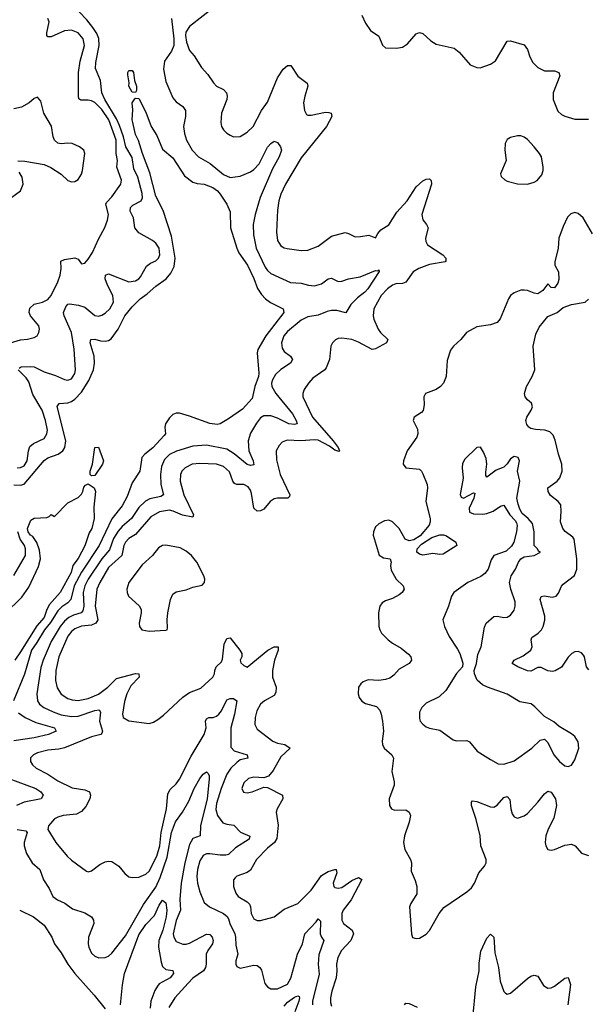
# Model space of a CAD drawing. Header units: inches. Extents: x 1649636 to 1815363, y 506543 to 641975.
# Tile 80 of 256: x 1696124 to 1699489, y 550412 to 556243. Entities that reach past the tile are written whole.
import ezdxf

# ---------------------------------------------------------------- set-up
doc = ezdxf.new("R2010")
doc.units = ezdxf.units.IN
doc.header["$MEASUREMENT"] = 0
doc.layers.add('B6595', color=7, linetype='Continuous')

msp = doc.modelspace()

# ---------------------------------------------------------------- linework, layer by layer
at = {"layer": 'B6595', "color": 5}
for points, elevation in [([(1697290.1, 556329.9), (1697130, 556202), (1697108.1, 556170), (1697105.9, 556150), (1697111, 556110), (1697130, 556061.3), (1697156.4, 556030), (1697199.9, 555959.9), (1697238, 555918), (1697270.4, 555870), (1697290, 555850.4), (1697330.7, 555830), (1697348, 555810), (1697352.7, 555790), (1697350.4, 555770.4), (1697318.5, 555690), (1697314.1, 555634.1), (1697318.7, 555610), (1697330.4, 555590), (1697350.2, 555570.2), (1697370, 555558.9), (1697390, 555550.3), (1697430, 555551.8), (1697470, 555576.9), (1697506.9, 555610), (1697554.5, 555705.5), (1697590, 555754.9), (1697650, 555899.5), (1697683.5, 555950), (1697710, 555972), (1697730, 555972.7), (1697770, 555908.8), (1697826.4, 555866.4), (1697830.2, 555850), (1697811.1, 555790), (1697804.9, 555750), (1697810, 555704.7), (1697822, 555682), (1697830, 555677.6), (1697850, 555678.5), (1697934.5, 555694.5), (1697954.4, 555694.4), (1697968.7, 555688.7), (1697971.1, 555670), (1697939.4, 555610), (1697790, 555424.8), (1697698.4, 555270), (1697669.4, 555210), (1697658, 555170), (1697650, 555115.3), (1697644.8, 554984.8), (1697650, 554934.8), (1697670, 554903.7), (1697690, 554891.7), (1697708.2, 554888.2), (1697790, 554876.1), (1697830, 554878), (1697890, 554902.4), (1697970, 554960.7), (1698050, 554982.4), (1698070, 554977.8), (1698110, 554957.6), (1698141.8, 554958.2), (1698190, 554966.7), (1698230, 554951), (1698243.1, 554976.9), (1698262.2, 554997.8), (1698310, 555027.8), (1698357, 555103), (1698417, 555170), (1698470, 555253.1), (1698510, 555288.9), (1698530, 555298.3), (1698550, 555300.4), (1698560.4, 555290), (1698561.3, 555270), (1698503.9, 555090), (1698510, 555057.6), (1698531.6, 555030), (1698540.9, 555010), (1698526.4, 554950), (1698528.3, 554930), (1698538.6, 554910), (1698627.9, 554850), (1698647, 554830), (1698645.8, 554814.2), (1698642.8, 554810), (1698550, 554793.8), (1698487.1, 554770), (1698454, 554750), (1698410, 554688.9), (1698390, 554681.7), (1698350, 554678.7), (1698330, 554670.6), (1698301.5, 554650), (1698264, 554610), (1698220.2, 554530), (1698216.9, 554490), (1698220.7, 554470), (1698245.5, 554410), (1698259.8, 554390), (1698303.9, 554350), (1698295.6, 554330), (1698230, 554294), (1698210, 554289.8), (1698130, 554333.6), (1698090, 554348.9), (1698030, 554356.8), (1698010, 554355.4), (1697992.6, 554347.4), (1697975.8, 554330), (1697966.3, 554310), (1697958.6, 554230), (1697938.6, 554181.4), (1697930.1, 554169.9), (1697860.1, 554119.9), (1697832.8, 554090), (1697807.8, 554052.2), (1697800.2, 554030), (1697800.2, 554010), (1697856.6, 553890), (1697979.2, 553750), (1698008.7, 553710), (1698016.5, 553690), (1698013.9, 553686.1), (1697990, 553694), (1697957.3, 553717.3), (1697890, 553752.6), (1697870, 553755.2), (1697789.1, 553749.1), (1697706.5, 553753.5), (1697677.8, 553742.2), (1697659, 553721), (1697642.7, 553690), (1697643.4, 553636.6), (1697665.1, 553550), (1697722.8, 553430), (1697720.9, 553419.1), (1697710.8, 553409.2), (1697650.7, 553409.3), (1697630, 553405), (1697606, 553390), (1697570, 553343.5), (1697550, 553334), (1697530, 553333.3), (1697510, 553349.6), (1697496.7, 553436.7), (1697490, 553456.9), (1697476.6, 553476.6), (1697451.5, 553491.5), (1697410, 553489.8), (1697396.2, 553496.2), (1697385.7, 553510), (1697365.7, 553565.7), (1697330, 553598), (1697290, 553610.5), (1697190, 553615.2), (1697146, 553610), (1697103.6, 553590), (1697084.3, 553570), (1697075.5, 553550), (1697074.3, 553510), (1697096.6, 553430), (1697153.9, 553310), (1697150, 553297), (1697088.5, 553308.5), (1697033.4, 553333.4), (1697010, 553337.8), (1696951.2, 553328.8), (1696901.2, 553298.8), (1696810, 553193.9), (1696770, 553170.4), (1696750.1, 553150), (1696741, 553130), (1696728.6, 553070), (1696650, 552999.1), (1696598.4, 552910), (1696580.8, 552870), (1696571.9, 552770), (1696586.3, 552690), (1696574.8, 552670), (1696550, 552656.6), (1696490, 552651.1), (1696450, 552636.1), (1696430, 552619.1), (1696410, 552592.4), (1696355.2, 552470), (1696338.7, 552390), (1696335.7, 552330), (1696345.8, 552285.8), (1696370, 552249.4), (1696410, 552223.6), (1696435, 552215), (1696470, 552211), (1696530, 552223.6), (1696590, 552249.3), (1696646.2, 552290), (1696698.1, 552341.9), (1696810, 552370.8), (1696830, 552370.3), (1696832.4, 552350), (1696782.6, 552297.4), (1696757.6, 552250), (1696744.9, 552204.9), (1696732, 552130), (1696737.1, 552110), (1696770, 552090.3), (1696890, 552074.7), (1696917.2, 552082.8), (1696942.1, 552097.9), (1696976, 552124), (1697090, 552230.3), (1697130, 552258.9), (1697196, 552284), (1697267.3, 552350), (1697278, 552370), (1697278.7, 552390), (1697286.9, 552410), (1697319.1, 552440.9), (1697324.5, 552455.5), (1697334.8, 552545.2), (1697350, 552578.9), (1697370, 552582.3), (1697428.1, 552510), (1697438.6, 552490), (1697438.9, 552470), (1697428.7, 552450), (1697434, 552434), (1697450, 552418), (1697470, 552408.8), (1697592.1, 552510), (1697630, 552529.2), (1697654, 552530), (1697655, 552510), (1697632.1, 552450), (1697619.6, 552390), (1697621.5, 552350), (1697641.3, 552290), (1697640.8, 552259.2), (1697630, 552240.8), (1697574, 552210), (1697549.2, 552190), (1697527.2, 552150), (1697518.5, 552110), (1697516.5, 552070), (1697530, 552041.6), (1697621.7, 551970), (1697650, 551958.5), (1697694, 551950), (1697724.4, 551930), (1697670, 551878.2), (1697623.6, 551796.4), (1697596.1, 551763.9), (1697570, 551754.3), (1697510, 551756.8), (1697478, 551750), (1697450, 551723.6), (1697438.3, 551690), (1697448.3, 551668.3), (1697470, 551665), (1697499.3, 551670), (1697570, 551698), (1697590, 551696.3), (1697679.5, 551650), (1697682.3, 551630), (1697647.7, 551570), (1697642.7, 551550), (1697653.1, 551473.1), (1697645.9, 551394.1), (1697632.6, 551370), (1697590, 551337.1), (1697526.2, 551270), (1697490, 551206.6), (1697470, 551192.2), (1697410, 551170.8), (1697399.1, 551160.9), (1697390, 551148.7), (1697390.2, 551110), (1697403.2, 551070), (1697417.5, 551050), (1697470, 551019.8), (1697484.8, 551004.8), (1697490.8, 550990), (1697494.3, 550950), (1697510, 550918.9), (1697530, 550909), (1697550, 550907.9), (1697630, 550931.2), (1697690, 550975.5), (1697770, 551010.2), (1697850, 551087.8), (1697910, 551174.3), (1697950, 551198.3), (1697990, 551211.2), (1697998, 551210), (1698000.7, 551190), (1697978.7, 551130), (1697983.5, 551110), (1697990, 551104.1), (1698010, 551100.8), (1698030, 551104.8), (1698090, 551146.1), (1698130, 551163.2), (1698150, 551150.6), (1698085.9, 551030), (1698038.2, 550970), (1698030.2, 550950), (1698031, 550911), (1698041.2, 550890), (1698092.1, 550852.1), (1698099.8, 550830), (1698084.5, 550790), (1698028.6, 550730), (1698006.6, 550690), (1697999.2, 550650), (1698001.5, 550610), (1697997.5, 550570), (1697970.7, 550490), (1697962.9, 550450), (1697963.6, 550423.6), (1697970, 550400.3)], 380), ([(1696120.7, 554179.3), (1696132.9, 554187.1), (1696190, 554190.1), (1696210, 554186.9), (1696270, 554158.1), (1696336.9, 554136.9), (1696390, 554111.7), (1696410, 554108), (1696430, 554115.3), (1696450, 554148), (1696454.6, 554170), (1696447.5, 554292.5), (1696430, 554389.7), (1696387.5, 554490), (1696383.4, 554510), (1696396.7, 554543.3), (1696410, 554558.4), (1696419.8, 554560.2), (1696473.2, 554553.2), (1696510, 554540.1), (1696570, 554491.3), (1696590, 554487.2), (1696610, 554492.4), (1696630, 554504.2), (1696657.1, 554530), (1696679.9, 554570), (1696676.3, 554610), (1696644.6, 554670), (1696630, 554709.3), (1696632.7, 554730), (1696650, 554738), (1696770, 554691.4), (1696810, 554697.1), (1696830, 554709.3), (1696839.2, 554720.8), (1696875.8, 554784.2), (1696898.7, 554801.3), (1696930, 554815.6), (1696945.4, 554830), (1696954.1, 554850), (1696950, 554889.4), (1696930, 554918.8), (1696910, 554935.5), (1696830, 554981.8), (1696805, 555010), (1696797.7, 555070), (1696779, 555110), (1696779.8, 555130), (1696794.7, 555145.3), (1696842.5, 555170), (1696851.1, 555188.9), (1696850, 555213), (1696823.7, 555310), (1696799.7, 555359.7), (1696790, 555426.4), (1696752.5, 555490), (1696738.5, 555550), (1696715.6, 555615.6), (1696696.6, 555656.6), (1696627.7, 555770), (1696611, 555810), (1696602.2, 555882.2), (1696573.4, 555953.4), (1696574.9, 555990), (1696595.6, 556090), (1696592.6, 556132.6), (1696580.9, 556160.9), (1696557.8, 556197.8), (1696522.4, 556242.4), (1696476.3, 556290)], 360), ([(1698150.2, 556270.2), (1698170, 556222.4), (1698199.8, 556179.8), (1698250, 556144.9), (1698272.2, 556092.2), (1698290, 556076.9), (1698354.1, 556074.1), (1698390, 556080.3), (1698419.3, 556100.7), (1698470, 556159.5), (1698490, 556167), (1698510, 556162), (1698558.2, 556118.2), (1698590, 556097.8), (1698694.7, 556074.7), (1698725.7, 556050), (1698790, 555975.5), (1698830, 555959.3), (1698850, 555958.4), (1698910, 555980.3), (1698940.5, 555999.5), (1699010, 556116), (1699030, 556118.8), (1699110, 556093.7), (1699130, 556067.3), (1699144.1, 556024.1), (1699161.3, 555990), (1699190, 555959.3), (1699230, 555939.5), (1699290, 555940.3), (1699315.5, 555930), (1699322, 555910), (1699281.4, 555810), (1699280.7, 555770), (1699310, 555701.6), (1699330, 555682.4), (1699350, 555672.2), (1699410, 555654.9), (1699490, 555653.4)], 420), ([(1696069.8, 554330.2), (1696130, 554346.5), (1696170, 554350.3), (1696210, 554361.3), (1696228.2, 554371.8), (1696238, 554390), (1696242, 554410), (1696237.7, 554430), (1696188.5, 554488.5), (1696180.9, 554510), (1696185.3, 554534.7), (1696210, 554559.4), (1696259.5, 554570), (1696290, 554585.2), (1696310, 554609.1), (1696349.9, 554690), (1696362.9, 554730), (1696369.2, 554769.2), (1696366.9, 554813.1), (1696390, 554823.5), (1696450, 554832.9), (1696470, 554824.9), (1696490, 554797.3), (1696510, 554801.3), (1696530, 554824.2), (1696556, 554864), (1696590, 554942.8), (1696627.3, 555012.7), (1696643.7, 555056.3), (1696649.3, 555090), (1696634, 555150), (1696638.8, 555161.2), (1696670, 555193.7), (1696723.2, 555270), (1696726.5, 555293.5), (1696699.4, 555370), (1696703.1, 555410), (1696695.4, 555450), (1696694.5, 555530), (1696651.2, 555650), (1696610, 555710.9), (1696570, 555752.9), (1696550, 555763.3), (1696530, 555766.9), (1696485.8, 555765.8), (1696475.2, 555775.2), (1696471.6, 555791.6), (1696472.6, 555930), (1696482.8, 555997.2), (1696507.8, 556090), (1696500.9, 556130), (1696470, 556165), (1696430, 556181.2), (1696390, 556177.8), (1696310, 556141.3), (1696290, 556140.9), (1696284.1, 556150), (1696285.6, 556165.6), (1696299, 556230), (1696290, 556249.7)], 380), ([(1697022.5, 556250), (1697037, 556130), (1697035.7, 556090), (1697022.5, 556057.5), (1696981.8, 555998.2), (1696975.6, 555950), (1696990, 555877.1), (1697030, 555780.5), (1697050, 555757), (1697089.2, 555729.2), (1697105.2, 555705.3), (1697106, 555670), (1697093, 555610), (1697098.8, 555570), (1697112.1, 555530), (1697144.7, 555470), (1697182.7, 555430), (1697252, 555392), (1697330, 555325.5), (1697370, 555308.7), (1697430, 555316.6), (1697490, 555341.5), (1697510, 555355.1), (1697542.5, 555390), (1697590, 555487.6), (1697610, 555510.3), (1697630, 555523.8), (1697650, 555515.5), (1697668.4, 555490), (1697674.6, 555470), (1697660.2, 555430), (1697621.1, 555358.9), (1697547, 555190), (1697517.2, 555090), (1697506.9, 555030), (1697507.7, 554970), (1697524, 554890), (1697576.9, 554777), (1697590, 554757.5), (1697610, 554740.1), (1697727.4, 554687.4), (1697790, 554683), (1697834, 554670), (1697870, 554667.2), (1697910, 554679.4), (1697950, 554708.9), (1697970, 554712.4), (1698010, 554693), (1698030, 554695.2), (1698070, 554709.3), (1698139, 554720.9), (1698230, 554757.4), (1698244, 554756), (1698250, 554762), (1698252.5, 554752.5), (1698185.5, 554650), (1698167.8, 554630), (1698123.3, 554596.7), (1698084.3, 554555.7), (1698053.7, 554506.3), (1698000.3, 554520.3), (1697970, 554521.9), (1697944.1, 554515.9), (1697890, 554493.2), (1697830, 554484.4), (1697790, 554463.4), (1697710, 554395.9), (1697687.1, 554370), (1697672.9, 554330), (1697677.2, 554297.2), (1697690, 554277.3), (1697727, 554250), (1697738.3, 554230), (1697727.4, 554210), (1697669.2, 554170.8), (1697638.1, 554141.9), (1697620.5, 554110), (1697615.5, 554090), (1697617.4, 554070), (1697641.2, 554030), (1697738.4, 553910), (1697761, 553870), (1697766.4, 553850), (1697750, 553844.9), (1697717.4, 553850), (1697650, 553883.4), (1697610, 553896.3), (1697570, 553896.3), (1697550, 553884.4), (1697525.8, 553854.2), (1697490, 553794.5), (1697476.1, 553750), (1697480.1, 553690), (1697506, 553630), (1697510, 553607.8), (1697490, 553602.9), (1697470, 553609.1), (1697392.9, 553672.9), (1697350, 553699.5), (1697230, 553723.2), (1697150, 553718), (1697052.1, 553687.9), (1697011.8, 553668.2), (1696981.8, 553638.2), (1696963.1, 553596.9), (1696957.3, 553550), (1696960.4, 553490), (1696974.5, 553430), (1696959.9, 553420.1), (1696895, 553405), (1696868.3, 553391.7), (1696830, 553354.1), (1696785.3, 553290), (1696730, 553241.8), (1696706.2, 553213.8), (1696679.2, 553170), (1696656.5, 553103.5), (1696609.7, 553050), (1696530, 552930), (1696510.8, 552890), (1696499.2, 552850), (1696503.8, 552770), (1696498.4, 552741.6), (1696489, 552731), (1696442.6, 552717.4), (1696416.1, 552703.9), (1696390, 552681.7), (1696364, 552650), (1696310, 552561.1), (1696262.5, 552450), (1696250, 552407.6), (1696225.3, 552250), (1696230.1, 552210.1), (1696241.8, 552190), (1696267.6, 552170), (1696323.3, 552143.3), (1696370, 552127.2), (1696430, 552115.7), (1696470, 552118.7), (1696570, 552152.7), (1696595.6, 552155.6), (1696601.8, 552141.8), (1696597.1, 552090), (1696613.5, 552030), (1696610, 552018), (1696603.8, 552010), (1696550, 551996.7), (1696390, 551930.4), (1696356.9, 551923.1), (1696290, 551917.3), (1696230, 551900.6), (1696205.7, 551890), (1696188.6, 551871.4), (1696187.9, 551850), (1696200.2, 551830), (1696220.9, 551810), (1696290, 551774.8), (1696350, 551736.1), (1696434.7, 551694.7), (1696510, 551682.3), (1696538.4, 551670), (1696542.8, 551650), (1696538.5, 551630), (1696515.4, 551584.6), (1696490, 551553.1), (1696460.8, 551539.2), (1696381, 551530), (1696350, 551520.9), (1696329.5, 551510), (1696295.4, 551470), (1696290, 551448.2), (1696338.3, 551370), (1696404.6, 551290), (1696430, 551266), (1696520.3, 551200.3), (1696530, 551197.6), (1696550, 551203.1), (1696599.6, 551240.4), (1696630, 551256.2), (1696650, 551260.2), (1696670, 551257.8), (1696710.4, 551230), (1696746.1, 551186.1), (1696770, 551167.6), (1696790, 551162.3), (1696830, 551165.8), (1696870, 551182), (1696890, 551201.5), (1696936.1, 551290), (1696954, 551350), (1696961.5, 551430), (1696992.9, 551570), (1697001.8, 551658.2), (1697015.2, 551684.8), (1697050, 551717.8), (1697070, 551744.9), (1697138.9, 551881.1), (1697215.7, 552010), (1697227.4, 552050), (1697224.8, 552090), (1697230, 552103.8), (1697244, 552110), (1697270, 552111.3), (1697290, 552118.9), (1697303.2, 552130), (1697319, 552150), (1697350, 552214.6), (1697370, 552222.4), (1697390, 552224), (1697410, 552210.4), (1697396.3, 552130), (1697374.2, 552050), (1697374.6, 551934.6), (1697393, 551913), (1697470.4, 551890), (1697475.5, 551870), (1697430, 551859.1), (1697410, 551844.8), (1697374.8, 551810), (1697350, 551776), (1697316.2, 551690), (1697290, 551602.4), (1697285.5, 551565.5), (1697294.4, 551530), (1697327.3, 551487.3), (1697350, 551478.2), (1697392.5, 551472.5), (1697431.3, 551431.3), (1697487.1, 551407.1), (1697481.7, 551390), (1697402, 551338), (1697360.6, 551299.4), (1697344.7, 551295.3), (1697310, 551295.8), (1697250, 551303.9), (1697230, 551302.4), (1697210, 551292.8), (1697190, 551262), (1697176.2, 551210), (1697172.8, 551170), (1697176.6, 551130), (1697190, 551079.3), (1697215.5, 551015.5), (1697248.2, 550990), (1697331.3, 550950), (1697352.2, 550932.2), (1697359.3, 550919.3), (1697367.3, 550890), (1697397.2, 550830), (1697402.1, 550810), (1697402.7, 550762.7), (1697414.9, 550710), (1697404.2, 550670), (1697404.4, 550650), (1697410, 550636), (1697430, 550626), (1697510, 550644.9), (1697530, 550641.7), (1697544.9, 550630), (1697554.7, 550614.7), (1697575, 550535), (1697590, 550515.8), (1697610, 550504.2), (1697650, 550503.1), (1697710, 550531.5), (1697730, 550567.2), (1697768.2, 550710), (1697798.1, 550770), (1697812.2, 550830), (1697879.4, 550900.6), (1697890, 550919.3), (1697903.9, 550903.9), (1697903.3, 550830), (1697910.1, 550810.1), (1697924.9, 550790), (1697893.8, 550706.2), (1697890.1, 550650.1), (1697896.8, 550590), (1697857.8, 550430), (1697857.4, 550410)], 360), ([(1696090, 553489.5), (1696130, 553486.1), (1696150, 553493.3), (1696270, 553632.1), (1696291.6, 553648.4), (1696351.7, 553670), (1696378.7, 553690), (1696390.8, 553710), (1696396.6, 553750), (1696347.1, 553952.9), (1696357.2, 553970), (1696410, 553973.8), (1696430, 553981.1), (1696450, 553996.4), (1696490, 554037.5), (1696533.9, 554106.1), (1696560.3, 554170), (1696567.9, 554210), (1696564.9, 554250), (1696540.7, 554330), (1696545.7, 554350), (1696568.2, 554351.8), (1696601.7, 554341.7), (1696630, 554339.3), (1696650, 554343.7), (1696666, 554354), (1696706.7, 554410), (1696747.4, 554490), (1696790, 554542.7), (1696836.8, 554590), (1696879.5, 554620.5), (1696930, 554666), (1696991.7, 554708.3), (1697018.4, 554741.6), (1697037.6, 554782.4), (1697044.3, 554830), (1697022.1, 554962.1), (1696973.6, 555113.6), (1696930, 555198), (1696895.4, 555335.4), (1696850.7, 555450), (1696827.2, 555527.2), (1696810, 555564), (1696793.3, 555633.3), (1696789.7, 555650.3), (1696794.7, 555710), (1696789.6, 555750), (1696805.1, 555774.9), (1696810, 555778.8), (1696830, 555776.3), (1696870, 555696.4), (1696901.8, 555610), (1696936.6, 555556.6), (1696970, 555477.3), (1697030, 555424.9), (1697098.8, 555318.8), (1697150, 555280.9), (1697173.9, 555273.9), (1697216, 555270), (1697268, 555250), (1697294.3, 555230), (1697310.3, 555210), (1697350, 555151), (1697370, 555104.7), (1697372.6, 555010), (1697409.2, 554890), (1697422.2, 554862.2), (1697471.8, 554790), (1697509.4, 554710), (1697530.9, 554650.9), (1697555, 554615), (1697578.4, 554590), (1697608.5, 554568.5), (1697683, 554530), (1697686.7, 554510), (1697580.2, 554370), (1697533.2, 554290), (1697529.5, 554270), (1697539.1, 554150), (1697536.8, 554130), (1697515.5, 554070), (1697499.8, 554000.2), (1697443, 553937), (1697361, 553879), (1697310.2, 553849.8), (1697293.9, 553846.1), (1697250, 553850.9), (1697130, 553896.1), (1697070, 553912.7), (1697050, 553912.6), (1697030, 553904.5), (1697010, 553886.2), (1696986.7, 553850), (1696982.9, 553830), (1696986.7, 553790), (1696980, 553780), (1696912, 553708), (1696864, 553670), (1696847.6, 553650), (1696834.4, 553570), (1696790, 553500.5), (1696760.6, 553419.4), (1696730, 553365), (1696670, 553287), (1696595.2, 553130), (1696489.5, 552970.5), (1696446, 552890), (1696426.8, 552810), (1696410, 552790.4), (1696373.3, 552766.7), (1696350, 552741.9), (1696306.8, 552673.2), (1696270.4, 552630), (1696225.9, 552554.1), (1696194.3, 552510), (1696152.2, 552367.8), (1696088.3, 552210)], 340), ([(1696113.5, 555406.5), (1696154.7, 555405.3), (1696270, 555386.5), (1696308.7, 555368.7), (1696370, 555327.8), (1696410, 555290.3), (1696430, 555282.4), (1696450, 555285.2), (1696470, 555296.9), (1696490, 555328.7), (1696495.6, 555350), (1696509.7, 555449.7), (1696503, 555470), (1696478.4, 555490), (1696434, 555510), (1696410, 555512.8), (1696370, 555507.7), (1696350.9, 555510.9), (1696330, 555528.9), (1696321.7, 555550), (1696313, 555613), (1696266.7, 555690), (1696250, 555761.2), (1696230, 555783.7), (1696210, 555777), (1696181.1, 555750), (1696135.3, 555724.7), (1696090, 555716)], 420), ([(1696047.9, 555170), (1696130, 555229.1), (1696145, 555270), (1696138.6, 555310), (1696120.5, 555340.5)], 420), ([(1699515.2, 554975.2), (1699459.2, 555070), (1699430, 555094.5), (1699410, 555100.4), (1699386.3, 555093.7), (1699366.3, 555073.7), (1699340.7, 555019.3), (1699315.8, 554950), (1699310.3, 554890), (1699290.7, 554810), (1699290.8, 554790), (1699314, 554750), (1699314.9, 554705.1), (1699310, 554682), (1699290, 554655.3), (1699270, 554658), (1699250, 554678), (1699219.9, 554640.1), (1699190, 554619.5), (1699170, 554622.9), (1699130, 554639.7), (1699110, 554641.7), (1699090, 554640.4), (1699050, 554625.7), (1699030, 554609.7), (1699016.5, 554590), (1698968.1, 554471.9), (1698950.5, 554450), (1698910, 554436.1), (1698830, 554424.2), (1698769.4, 554390.6), (1698734.6, 554350), (1698691.8, 554310), (1698674.6, 554285.4), (1698654.4, 554225.6), (1698649.3, 554130), (1698633.4, 554090), (1698614.6, 554070), (1698590, 554054), (1698527, 554030), (1698516.9, 554010), (1698518, 553962), (1698511.9, 553928.1), (1698503.1, 553916.9), (1698458.8, 553890), (1698454, 553870), (1698478, 553818), (1698480.8, 553790), (1698474.4, 553770), (1698416.9, 553690), (1698396.5, 553630), (1698394.4, 553610), (1698410, 553589), (1698490, 553580.9), (1698501.7, 553570), (1698510, 553553.4), (1698535, 553490), (1698537.1, 553470), (1698527.7, 553390), (1698554.5, 553290), (1698554.6, 553270), (1698548.1, 553250), (1698493.5, 553186.5), (1698457, 553163), (1698430, 553157.1), (1698406.6, 553166.6), (1698370, 553229.6), (1698330, 553269.5), (1698310, 553278.4), (1698284.1, 553275.9), (1698250, 553257), (1698230, 553239.5), (1698217.4, 553210), (1698216.5, 553190), (1698251.3, 553071.3), (1698276.7, 553056.7), (1698317.3, 553050), (1698322.7, 553030), (1698318.6, 553010), (1698322.6, 552982.6), (1698353.4, 552930), (1698394, 552890), (1698400.4, 552870), (1698388.4, 552850), (1698370, 552836.9), (1698330, 552815.3), (1698290, 552802.6), (1698270.4, 552790), (1698256.5, 552770), (1698247.4, 552730), (1698250.3, 552650.3), (1698255.3, 552630), (1698266.4, 552610), (1698305.3, 552570), (1698330, 552550.3), (1698381.9, 552521.8), (1698424.8, 552484.8), (1698439.3, 552470), (1698442.4, 552450), (1698430.2, 552429.8), (1698370, 552396.9), (1698339.1, 552360.9), (1698315.9, 552344.1), (1698290, 552335), (1698250, 552329.8), (1698186.4, 552333.6), (1698157.5, 552322.5), (1698143.1, 552310), (1698130.3, 552290), (1698127.6, 552250), (1698134, 552230), (1698150, 552208.4), (1698170, 552194), (1698235.8, 552175.8), (1698255.1, 552155.1), (1698264, 552130), (1698272.4, 552090), (1698276.9, 552030), (1698269.2, 551970), (1698271.6, 551950), (1698280.9, 551930), (1698326.7, 551890), (1698336.9, 551870), (1698327.4, 551790), (1698340.4, 551730), (1698340.4, 551710), (1698310.3, 551630), (1698313.4, 551590), (1698324.9, 551570), (1698342.7, 551562.7), (1698410, 551564), (1698429.3, 551549.3), (1698436.5, 551530), (1698430.2, 551490.2), (1698401.3, 551410), (1698395.3, 551370), (1698403.2, 551330), (1698437.5, 551270), (1698442.6, 551250), (1698441.2, 551201.2), (1698465.4, 551145.4), (1698475.3, 551110), (1698473.9, 551066.1), (1698438.3, 551010), (1698431.6, 550990), (1698443.2, 550830), (1698450, 550808.4), (1698470, 550801.1), (1698490, 550804.6), (1698530, 550827.2), (1698550, 550848.5), (1698607.1, 550950), (1698635.1, 550984.9), (1698770, 551077.8), (1698797.7, 551102.3), (1698816.3, 551130), (1698842.6, 551190), (1698875.1, 551230), (1698884.2, 551250), (1698884.8, 551270), (1698853.1, 551350), (1698849.1, 551410), (1698826.6, 551506.6), (1698799.1, 551590), (1698798, 551610), (1698803.5, 551616.5), (1698830, 551613.6), (1698910, 551580.8), (1698930, 551578.9), (1698950, 551591.8), (1698990, 551637.4), (1699010, 551643.7), (1699025.7, 551625.7), (1699030.9, 551570), (1699039.6, 551539.6), (1699050, 551522.8), (1699070, 551514.4), (1699110, 551527.8), (1699130, 551543), (1699191.6, 551610), (1699230, 551659.6), (1699250, 551674), (1699270, 551667.8), (1699296.3, 551630), (1699301.1, 551590), (1699284.6, 551515.4), (1699252.9, 551450), (1699238.9, 551410), (1699234, 551370), (1699238, 551350), (1699250, 551328.2), (1699270, 551324.9), (1699290, 551328.7), (1699350, 551354.4), (1699390, 551361.6), (1699411.6, 551351.6), (1699450, 551307.7), (1699490, 551294.4)], 420), ([(1699492.8, 552392.8), (1699478.9, 552410), (1699466.8, 552470), (1699460.7, 552480.7), (1699450, 552493.8), (1699430, 552501.6), (1699410, 552499.8), (1699392, 552490), (1699370, 552468), (1699331.3, 552408.7), (1699293.3, 552386.7), (1699277.3, 552382.7), (1699250, 552387.1), (1699210, 552405.9), (1699190, 552406), (1699150, 552385.3), (1699130, 552387.1), (1699071.6, 552410), (1699039.7, 552430), (1699051.6, 552450), (1699103.1, 552476.9), (1699148.7, 552510), (1699157.3, 552530), (1699150.7, 552570), (1699155.9, 552584.1), (1699192.7, 552610), (1699212, 552630), (1699221.8, 552650), (1699232.8, 552687.2), (1699232.9, 552710), (1699204.3, 552810), (1699210, 552828.2), (1699229.2, 552830.8), (1699275.7, 552824.3), (1699299.7, 552830), (1699313.6, 552846.4), (1699331.3, 552888.7), (1699340.4, 552899.6), (1699408, 552952), (1699421.5, 552990), (1699421.6, 553050), (1699406.1, 553166.1), (1699398, 553178), (1699352.7, 553212.7), (1699338.4, 553230), (1699325, 553270), (1699329.8, 553329.8), (1699326.4, 553370), (1699311.1, 553390), (1699265.4, 553425.4), (1699251.3, 553450), (1699250.7, 553470), (1699305.7, 553510), (1699321.5, 553530), (1699334.7, 553570), (1699332.3, 553610), (1699313, 553670), (1699294, 553754), (1699281.9, 553781.9), (1699262.3, 553802.3), (1699233, 553813), (1699176.4, 553816.4), (1699150, 553822.9), (1699137.4, 553830), (1699125.4, 553845.4), (1699119.3, 553870), (1699125.3, 553890), (1699152.2, 553930), (1699158.5, 553950), (1699153.1, 553973.1), (1699130, 553991.1), (1699115.3, 554010), (1699112.4, 554030), (1699124, 554070), (1699157.8, 554130), (1699172.5, 554170), (1699162.9, 554310), (1699178.3, 554381.7), (1699198.5, 554421.5), (1699250, 554484.9), (1699305.2, 554510), (1699341.6, 554538.4), (1699390, 554557), (1699470, 554570.3), (1699490, 554588.7)], 420), ([(1696110, 553590.1), (1696130, 553590.9), (1696150, 553601), (1696168.5, 553630), (1696175.8, 553690), (1696185.2, 553714.8), (1696206.7, 553733.3), (1696270, 553763.8), (1696285.4, 553790), (1696288.5, 553811.5), (1696277.2, 553870), (1696256.7, 553930), (1696203.1, 554023.1), (1696177.8, 554097.8), (1696162, 554122), (1696116, 554170)], 360), ([(1696035.8, 552724.2), (1696137.1, 552822.9), (1696177.5, 552882.5), (1696235.4, 553004.6), (1696246.7, 553050), (1696240.7, 553100.7), (1696226.1, 553146.1), (1696202.7, 553182.7), (1696188.9, 553190), (1696174.3, 553210), (1696170, 553230.7), (1696190, 553278.8), (1696210, 553290.6), (1696284, 553296), (1696299, 553301), (1696310, 553312), (1696330, 553302), (1696410, 553382.8), (1696470, 553413.4), (1696490, 553433.4), (1696498.9, 553450), (1696504.4, 553475.6), (1696513.4, 553486.6), (1696530, 553494), (1696564.9, 553470), (1696573.4, 553450), (1696563.4, 553356.6), (1696564.6, 553290), (1696551.3, 553230), (1696536.3, 553203.7), (1696510, 553127.2), (1696470, 553051.7), (1696438.7, 553010), (1696429.5, 552970), (1696364.3, 552850), (1696301, 552779), (1696284.2, 552750), (1696270, 552703.8), (1696225.6, 552654.4), (1696130, 552499.2), (1696094.9, 552450)], 320), ([(1696090, 552951.5), (1696157.9, 553070), (1696158.7, 553110), (1696152.6, 553130), (1696127.1, 553167.1), (1696112.9, 553210)], 340), ([(1696117.6, 552137.6), (1696156.6, 552110), (1696220.8, 552080.8), (1696330.3, 552050), (1696340.3, 552030), (1696294.4, 552010), (1696210.4, 551990), (1696090, 551972.5)], 340), ([(1696110, 551446.8), (1696160.3, 551440.3), (1696168.9, 551430), (1696150.1, 551370), (1696150.1, 551350), (1696164.7, 551304.7), (1696199.1, 551250), (1696243.6, 551210), (1696264.9, 551150), (1696299, 551099), (1696320.2, 551050), (1696348.8, 551030), (1696390.7, 551010.7), (1696436.7, 550976.7), (1696510, 550954.7), (1696550.1, 550930.1), (1696561.7, 550910), (1696562.3, 550890), (1696531, 550810), (1696529.3, 550770), (1696533, 550750), (1696550, 550715.3), (1696570, 550696.9), (1696592.3, 550687.8), (1696630, 550688.9), (1696650, 550697.3), (1696670, 550714.3), (1696750, 550817.8), (1696857.4, 551002.6), (1696930, 551105.5), (1696956.6, 551163.4), (1696996.4, 551283.6), (1697023.4, 551430), (1697046.9, 551493.1), (1697088.4, 551550), (1697125.4, 551614.6), (1697157.9, 551690), (1697190, 551750.3), (1697210, 551774.9), (1697230, 551788), (1697239.9, 551779.9), (1697245.7, 551765.7), (1697245.9, 551745.9), (1697234.6, 551630), (1697195.2, 551470), (1697191.6, 551410), (1697150, 551394), (1697130, 551357.7), (1697102.6, 551250), (1697080.6, 551130), (1697072.4, 551032.5), (1697076.4, 550970), (1697050, 550908.6), (1697033.5, 550830), (1697035.9, 550810), (1697050, 550784.7), (1697090, 550767.5), (1697110, 550767.7), (1697130, 550774.6), (1697230, 550827.8), (1697250, 550825.2), (1697262.7, 550810), (1697270.1, 550790), (1697265.7, 550770), (1697237.3, 550730), (1697228.8, 550710), (1697227.6, 550650), (1697223.9, 550630), (1697212.8, 550610), (1697150, 550566.2), (1697122, 550538), (1697043.2, 550450), (1697006.5, 550393.5)], 340), ([(1696060.3, 551750), (1696219.7, 551690), (1696249.3, 551670), (1696263.5, 551650), (1696252.2, 551630), (1696150.1, 551609.9), (1696105.8, 551590)], 340), ([(1696720.4, 550410), (1696732.9, 550527.1), (1696745.5, 550594.5), (1696830, 550823), (1696870, 550884.5), (1696922.1, 550937.9), (1696950, 551000.3), (1696970, 551028.8), (1696990, 551013), (1696994.7, 550970), (1696991.1, 550930), (1696970.6, 550850.6), (1696947.8, 550790), (1696945.5, 550750), (1696961.4, 550661.4), (1696970, 550636), (1696990, 550618.3), (1697031.5, 550611.5), (1697033.8, 550593.8), (1697014.6, 550570), (1696950, 550532.6), (1696939.4, 550520.6), (1696925, 550495), (1696901.3, 550430), (1696897.4, 550390)], 320), ([(1696124.4, 550970), (1696206.4, 550930), (1696270, 550880.9), (1696314.3, 550810), (1696330.3, 550770), (1696370, 550717.6), (1696409.4, 550650), (1696450, 550593.8), (1696566, 550466), (1696630, 550386.1)], 320), ([(1698805.3, 550330), (1698823.6, 550516.4), (1698843.2, 550610), (1698843.1, 550656.9), (1698853.8, 550726.2), (1698890, 550804.4), (1698910, 550828.2), (1698930, 550810.8), (1698936.7, 550716.7), (1698957.7, 550630), (1698968.4, 550548.4), (1698988.9, 550488.9), (1698999, 550479), (1699010, 550471.7), (1699030, 550477.3), (1699130, 550564.9), (1699150, 550578.7), (1699170, 550584.9), (1699190, 550578.4), (1699224.4, 550524.4), (1699250, 550508.2), (1699270, 550510.1), (1699290, 550519.8), (1699350, 550567), (1699370, 550570.5), (1699384.9, 550530), (1699367.5, 550410)], 380), ([(1697690, 550401.3), (1697710, 550424), (1697750, 550453.8), (1697770, 550463.2), (1697778.6, 550458.6), (1697781.2, 550450), (1697776.4, 550430), (1697752.6, 550367.4)], 340), ([(1698402.3, 550410), (1698410, 550418.9), (1698430, 550416.3), (1698476, 550396)], 380)]:
    msp.add_lwpolyline(points, dxfattribs=dict(at, elevation=elevation))
for points, elevation in [([(1696810, 555812.7), (1696790, 555814.5), (1696770, 555849), (1696771.8, 555870), (1696763.6, 555916.4), (1696763.7, 555930), (1696770, 555943.1), (1696790, 555941.3), (1696797.7, 555930), (1696803.6, 555883.6), (1696816.1, 555850), (1696816.1, 555823.9)], 340), ([(1699090, 555555.6), (1699070, 555555.6), (1699030, 555546), (1699010, 555533.6), (1698997.4, 555510), (1698996.1, 555470), (1699003.8, 555410), (1698970.4, 555330), (1698974, 555314), (1698994.6, 555294.6), (1699010, 555287.4), (1699070, 555271.7), (1699130, 555269), (1699170, 555280.3), (1699187.3, 555290), (1699215.3, 555324.7), (1699222.7, 555350), (1699222.3, 555370), (1699211.8, 555430), (1699201.6, 555450), (1699169.8, 555490), (1699130, 555533), (1699110, 555548)], 420), ([(1696550, 553540.9), (1696544.9, 553544.9), (1696540.9, 553550), (1696540.5, 553570), (1696555.6, 553610), (1696569.7, 553710.3), (1696590, 553710.8), (1696621, 553630), (1696614.8, 553610), (1696570, 553542.9)], 320), ([(1698851.9, 553711.9), (1698830, 553709.2), (1698759.3, 553640.7), (1698745.1, 553614.9), (1698742.3, 553590), (1698748.9, 553528.9), (1698730.5, 553430.5), (1698736.3, 553416.3), (1698750, 553410.5), (1698810, 553442), (1698818.8, 553438.8), (1698812, 553410), (1698784.7, 553350), (1698787, 553327), (1698810, 553317.4), (1698865.6, 553314.4), (1698890, 553318.3), (1698926.4, 553333.6), (1698970, 553363.1), (1698990, 553367.3), (1699024.9, 553310), (1699056.7, 553276.7), (1699063.7, 553263.7), (1699068.6, 553248.6), (1699065.2, 553210), (1699048, 553150), (1699035.3, 553124.7), (1699003.7, 553096.3), (1698930, 553069.3), (1698914.6, 553045.4), (1698897.4, 552990), (1698877.2, 552962.8), (1698853.3, 552946.7), (1698776.4, 552910), (1698694.4, 552850), (1698679.5, 552830), (1698661.7, 552770), (1698628.5, 552690), (1698638, 552650), (1698665.3, 552590), (1698716.1, 552516.1), (1698728.5, 552490), (1698747.5, 552432.5), (1698744.9, 552410), (1698709.2, 552370.8), (1698647, 552270), (1698606.2, 552233.8), (1698530, 552195.8), (1698503.7, 552170), (1698490, 552142), (1698490, 552104.7), (1698494.9, 552090), (1698510, 552070.6), (1698530, 552056.3), (1698550, 552047.7), (1698610, 552034.9), (1698690, 551978), (1698710, 551971.7), (1698770, 551974), (1698787.2, 551967.2), (1698831.8, 551911.8), (1698910, 551861.6), (1698957, 551837), (1698990, 551834.9), (1699050, 551854.6), (1699154.5, 551930), (1699204.4, 551975.6), (1699230, 551982.8), (1699250, 551962.8), (1699285.2, 551890), (1699318.9, 551850), (1699350, 551825), (1699370, 551820.7), (1699390, 551827.9), (1699410, 551860.4), (1699433, 551930), (1699430, 551966.6), (1699410, 551997.4), (1699390, 552014), (1699316.9, 552056.9), (1699284.8, 552084.8), (1699230, 552117), (1699173.7, 552173.7), (1699150.7, 552190.7), (1699084.4, 552204.4), (1699008.8, 552248.8), (1698892, 552290), (1698864.2, 552304.2), (1698832.7, 552332.7), (1698815.4, 552370), (1698814.7, 552390), (1698827.6, 552430), (1698836.6, 552483.4), (1698855.1, 552530), (1698874.6, 552645.4), (1698886, 552670), (1698930, 552708.4), (1698950, 552710.4), (1698990, 552703.1), (1699010, 552705.3), (1699030, 552716.4), (1699050, 552747.3), (1699056, 552770), (1699056.3, 552796.3), (1699030.9, 552870), (1699023, 552910), (1699033.6, 552950), (1699058.7, 552990), (1699076.9, 553030), (1699089.7, 553050.3), (1699110, 553062.4), (1699169, 553071), (1699206, 553090), (1699195.3, 553095.3), (1699188.7, 553110), (1699169.6, 553129.6), (1699169.8, 553210), (1699159.3, 553259.3), (1699134, 553290), (1699098.6, 553318.6), (1699083.5, 553343.5), (1699074.2, 553374.2), (1699066.6, 553410), (1699084.4, 553510), (1699071, 553570), (1699082.4, 553630), (1699074, 553650), (1699050, 553656.9), (1699030, 553642), (1699010, 553612.3), (1698990, 553592.3), (1698945.1, 553574.9), (1698890, 553533.2), (1698884, 553544), (1698882.8, 553562.8), (1698889.6, 553610), (1698884.9, 553644.9), (1698870, 553682)], 440), ([(1698610, 553075.4), (1698570, 553081.5), (1698510, 553071.8), (1698490, 553077.2), (1698475.4, 553090), (1698477.2, 553110), (1698502.7, 553137.3), (1698564.1, 553175.9), (1698610, 553193.1), (1698632.9, 553192.9), (1698650, 553187), (1698706.4, 553150), (1698711.8, 553130), (1698630, 553078.3)], 420), ([(1696990, 553131.9), (1696970, 553128.8), (1696945.1, 553114.9), (1696909.5, 553070), (1696850, 553014.9), (1696771.2, 552910), (1696758.4, 552870), (1696759.5, 552850), (1696768.5, 552828.5), (1696831.7, 552771.7), (1696843.5, 552750), (1696843.9, 552730), (1696832.1, 552670), (1696833.4, 552650), (1696846.9, 552630), (1696890, 552622.5), (1696990, 552627.2), (1696997.2, 552630), (1696998.7, 552641.3), (1696996.6, 552690), (1697001.7, 552730), (1697017.4, 552810), (1697030, 552840.3), (1697050, 552855.8), (1697110, 552866), (1697150, 552883.2), (1697204.7, 552895.3), (1697218.7, 552910), (1697219.7, 552930), (1697214.8, 552950), (1697172.5, 553030), (1697140.2, 553070), (1697110, 553095), (1697074.5, 553114.5)], 420)]:
    msp.add_lwpolyline(points, close=True, dxfattribs=dict(at, elevation=elevation))

doc.saveas('drawing.dxf')
